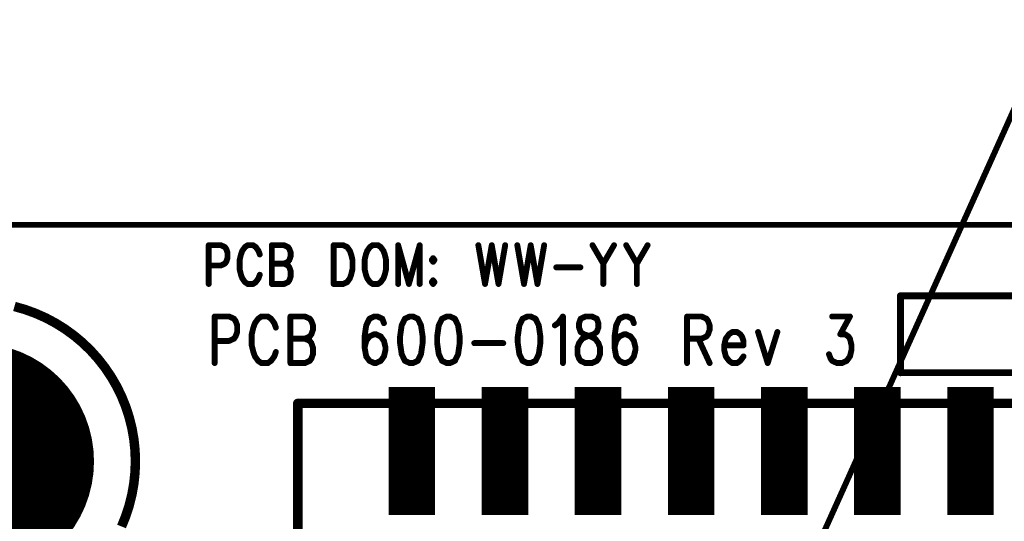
# Model space of a CAD drawing. Extents: x 2 to 38, y 2.4 to 29.6.
# Tile 55 of 93: x 12.9 to 16.7, y 20.5 to 22.4. Entities that reach past the tile are written whole.
import ezdxf

# ---------------------------------------------------------------- set-up
doc = ezdxf.new("R2010")
doc.units = 0
doc.layers.get('0').update_dxf_attribs({"linetype": 'CONTINUOUS'})
doc.layers.add('adt001026', color=1, linetype='CONTINUOUS')

# ---------------------------------------------------------------- blocks, each defined once
blk = doc.blocks.new('D11')
at = {"const_width": 0.0115}
blk.add_lwpolyline([(-0.00575, 0, 1), (0.00575, 0, 1)], format="xyb", close=True, dxfattribs=at)
blk = doc.blocks.new('D13')
at = {"const_width": 0.0185}
blk.add_lwpolyline([(-0.00925, 0, 1), (0.00925, 0, 1)], format="xyb", close=True, dxfattribs=at)
blk = doc.blocks.new('D21')
at = {"const_width": 0.0138}
blk.add_lwpolyline([(-0.0069, 0, 1), (0.0069, 0, 1)], format="xyb", close=True, dxfattribs=at)
blk = doc.blocks.new('D32')
at = {"const_width": 0.4623}
blk.add_lwpolyline([(-0.23115, 0, 1), (0.23115, 0, 1)], format="xyb", close=True, dxfattribs=at)
blk = doc.blocks.new('D51')
at = {"const_width": 0.5004}
blk.add_lwpolyline([(-0.09095, 0), (0.09095, 0)], dxfattribs=at)

msp = doc.modelspace()

# ---------------------------------------------------------------- linework, layer by layer
at = {"layer": 'adt001026', "color": 1}
for points, const_width in [([(14.9567, 18.0506), (16.9216, 22.4196)], 0.023), ([(5.5438, 21.629), (22.881, 21.629)], 0.023), ([(13.6205, 21.5495), (13.6205, 21.3978)], 0.023), ([(13.6205, 21.5495), (13.6678, 21.5495)], 0.023), ([(13.6678, 21.5495), (13.6836, 21.5423)], 0.023), ([(13.7729, 21.5495), (13.7624, 21.5423)], 0.023), ([(13.7939, 21.5495), (13.7729, 21.5495)], 0.023), ([(13.8044, 21.5423), (13.7939, 21.5495)], 0.023), ([(13.8675, 21.5495), (13.8675, 21.3978)], 0.023), ([(13.8675, 21.5495), (13.9148, 21.5495)], 0.023), ([(13.9148, 21.5495), (13.9305, 21.5423)], 0.023), ([(14.1091, 21.5495), (14.1091, 21.3978)], 0.023), ([(14.1091, 21.5495), (14.1459, 21.5495)], 0.023), ([(14.1459, 21.5495), (14.1617, 21.5423)], 0.023), ([(14.2615, 21.5495), (14.251, 21.5423)], 0.023), ([(14.2825, 21.5495), (14.2615, 21.5495)], 0.023), ([(14.293, 21.5423), (14.2825, 21.5495)], 0.023), ([(14.3613, 21.5495), (14.3613, 21.3978)], 0.023), ([(14.3613, 21.5495), (14.4033, 21.3978)], 0.023), ([(14.4454, 21.5495), (14.4033, 21.3978)], 0.023), ([(14.4454, 21.5495), (14.4454, 21.3978)], 0.023), ([(14.6747, 21.5495), (14.7009, 21.3978)], 0.023), ([(14.7272, 21.5495), (14.7009, 21.3978)], 0.023), ([(14.7272, 21.5495), (14.7535, 21.3978)], 0.023), ([(14.7797, 21.5495), (14.7535, 21.3978)], 0.023), ([(14.827, 21.5495), (14.8533, 21.3978)], 0.023), ([(14.8795, 21.5495), (14.8533, 21.3978)], 0.023), ([(14.8795, 21.5495), (14.9058, 21.3978)], 0.023), ([(14.9321, 21.5495), (14.9058, 21.3978)], 0.023), ([(15.1212, 21.5495), (15.1632, 21.4773)], 0.023), ([(15.2053, 21.5495), (15.1632, 21.4773)], 0.023), ([(15.2526, 21.5495), (15.2946, 21.4773)], 0.023), ([(15.3366, 21.5495), (15.2946, 21.4773)], 0.023), ([(13.6836, 21.5423), (13.6888, 21.5351)], 0.023), ([(13.6888, 21.5351), (13.6941, 21.5206)], 0.023), ([(13.6941, 21.5206), (13.6941, 21.499)], 0.023), ([(13.7466, 21.5134), (13.7414, 21.4917)], 0.023), ([(13.7519, 21.5278), (13.7466, 21.5134)], 0.023), ([(13.7624, 21.5423), (13.7519, 21.5278)], 0.023), ([(13.8149, 21.5278), (13.8044, 21.5423)], 0.023), ([(13.8202, 21.5134), (13.8149, 21.5278)], 0.023), ([(13.9305, 21.5423), (13.9358, 21.5351)], 0.023), ([(13.9358, 21.5351), (13.941, 21.5206)], 0.023), ([(13.941, 21.5206), (13.941, 21.5062)], 0.023), ([(14.1617, 21.5423), (14.1722, 21.5278)], 0.023), ([(14.1722, 21.5278), (14.1774, 21.5134)], 0.023), ([(14.1774, 21.5134), (14.1827, 21.4917)], 0.023), ([(14.2352, 21.5134), (14.23, 21.4917)], 0.023), ([(14.2405, 21.5278), (14.2352, 21.5134)], 0.023), ([(14.251, 21.5423), (14.2405, 21.5278)], 0.023), ([(14.3035, 21.5278), (14.293, 21.5423)], 0.023), ([(14.3088, 21.5134), (14.3035, 21.5278)], 0.023), ([(14.314, 21.4917), (14.3088, 21.5134)], 0.023), ([(13.6678, 21.4701), (13.6205, 21.4701)], 0.023), ([(13.6836, 21.4773), (13.6678, 21.4701)], 0.023), ([(13.6888, 21.4845), (13.6836, 21.4773)], 0.023), ([(13.6941, 21.499), (13.6888, 21.4845)], 0.023), ([(13.7414, 21.4917), (13.7414, 21.4556)], 0.023), ([(13.8675, 21.4773), (13.9148, 21.4773)], 0.023), ([(13.9305, 21.4845), (13.9148, 21.4773)], 0.023), ([(13.9148, 21.4773), (13.9305, 21.4701)], 0.023), ([(13.9358, 21.4917), (13.9305, 21.4845)], 0.023), ([(13.9305, 21.4701), (13.9358, 21.4628)], 0.023), ([(13.941, 21.5062), (13.9358, 21.4917)], 0.023), ([(14.1827, 21.4917), (14.1827, 21.4556)], 0.023), ([(14.23, 21.4917), (14.23, 21.4556)], 0.023), ([(14.314, 21.4556), (14.314, 21.4917)], 0.023), ([(14.4979, 21.499), (14.4927, 21.4917)], 0.023), ([(14.4927, 21.4917), (14.4979, 21.4845)], 0.023), ([(14.5032, 21.4917), (14.4979, 21.499)], 0.023), ([(14.4979, 21.4845), (14.5032, 21.4917)], 0.023), ([(15.1632, 21.4773), (15.1632, 21.3978)], 0.023), ([(15.2946, 21.4773), (15.2946, 21.3978)], 0.023), ([(13.7414, 21.4556), (13.7466, 21.4339)], 0.023), ([(13.7466, 21.4339), (13.7519, 21.4195)], 0.023), ([(13.8149, 21.4195), (13.8202, 21.4339)], 0.023), ([(13.9358, 21.4628), (13.941, 21.4484)], 0.023), ([(13.941, 21.4484), (13.941, 21.4267)], 0.023), ([(14.1774, 21.4339), (14.1722, 21.4195)], 0.023), ([(14.1827, 21.4556), (14.1774, 21.4339)], 0.023), ([(14.23, 21.4556), (14.2352, 21.4339)], 0.023), ([(14.2352, 21.4339), (14.2405, 21.4195)], 0.023), ([(14.3035, 21.4195), (14.3088, 21.4339)], 0.023), ([(14.3088, 21.4339), (14.314, 21.4556)], 0.023), ([(14.9794, 21.4628), (15.0739, 21.4628)], 0.023), ([(13.7519, 21.4195), (13.7624, 21.405)], 0.023), ([(13.7624, 21.405), (13.7729, 21.3978)], 0.023), ([(13.7729, 21.3978), (13.7939, 21.3978)], 0.023), ([(13.7939, 21.3978), (13.8044, 21.405)], 0.023), ([(13.8044, 21.405), (13.8149, 21.4195)], 0.023), ([(13.9148, 21.3978), (13.8675, 21.3978)], 0.023), ([(13.9305, 21.405), (13.9148, 21.3978)], 0.023), ([(13.9358, 21.4123), (13.9305, 21.405)], 0.023), ([(13.941, 21.4267), (13.9358, 21.4123)], 0.023), ([(14.1459, 21.3978), (14.1091, 21.3978)], 0.023), ([(14.1617, 21.405), (14.1459, 21.3978)], 0.023), ([(14.1722, 21.4195), (14.1617, 21.405)], 0.023), ([(14.2405, 21.4195), (14.251, 21.405)], 0.023), ([(14.251, 21.405), (14.2615, 21.3978)], 0.023), ([(14.2615, 21.3978), (14.2825, 21.3978)], 0.023), ([(14.2825, 21.3978), (14.293, 21.405)], 0.023), ([(14.293, 21.405), (14.3035, 21.4195)], 0.023), ([(14.4979, 21.4123), (14.4927, 21.405)], 0.023), ([(14.4927, 21.405), (14.4979, 21.3978)], 0.023), ([(14.5032, 21.405), (14.4979, 21.4123)], 0.023), ([(14.4979, 21.3978), (14.5032, 21.405)], 0.023), ([(12.9028, 21.2979), (12.8609, 21.3099)], 0.037), ([(16.3252, 21.0511), (16.3252, 21.3516)], 0.027), ([(16.3252, 21.3516), (16.9262, 21.3516)], 0.027), ([(12.9437, 21.283), (12.9028, 21.2979)], 0.037), ([(12.9835, 21.2653), (12.9437, 21.283)], 0.037), ([(13.0219, 21.2448), (12.9835, 21.2653)], 0.037), ([(13.0589, 21.2217), (13.0219, 21.2448)], 0.037), ([(13.6437, 21.2707), (13.6437, 21.0886)], 0.023), ([(13.6437, 21.2707), (13.7004, 21.2707)], 0.023), ([(13.7004, 21.2707), (13.7193, 21.262)], 0.023), ([(13.7193, 21.262), (13.7256, 21.2533)], 0.023), ([(13.7256, 21.2533), (13.7319, 21.236)], 0.023), ([(13.8013, 21.2447), (13.795, 21.2273)], 0.023), ([(13.8139, 21.262), (13.8013, 21.2447)], 0.023), ([(13.8265, 21.2707), (13.8139, 21.262)], 0.023), ([(13.8517, 21.2707), (13.8265, 21.2707)], 0.023), ([(13.8643, 21.262), (13.8517, 21.2707)], 0.023), ([(13.8769, 21.2447), (13.8643, 21.262)], 0.023), ([(13.8832, 21.2273), (13.8769, 21.2447)], 0.023), ([(13.94, 21.2707), (13.94, 21.0886)], 0.023), ([(13.94, 21.2707), (13.9967, 21.2707)], 0.023), ([(13.9967, 21.2707), (14.0156, 21.262)], 0.023), ([(14.0156, 21.262), (14.0219, 21.2533)], 0.023), ([(14.0219, 21.2533), (14.0282, 21.236)], 0.023), ([(14.2489, 21.262), (14.2363, 21.236)], 0.023), ([(14.2678, 21.2707), (14.2489, 21.262)], 0.023), ([(14.2804, 21.2707), (14.2678, 21.2707)], 0.023), ([(14.2993, 21.262), (14.2804, 21.2707)], 0.023), ([(14.3056, 21.2447), (14.2993, 21.262)], 0.023), ([(14.3876, 21.262), (14.375, 21.236)], 0.023), ([(14.4065, 21.2707), (14.3876, 21.262)], 0.023), ([(14.4191, 21.2707), (14.4065, 21.2707)], 0.023), ([(14.438, 21.262), (14.4191, 21.2707)], 0.023), ([(14.4506, 21.236), (14.438, 21.262)], 0.023), ([(14.5326, 21.262), (14.52, 21.236)], 0.023), ([(14.5515, 21.2707), (14.5326, 21.262)], 0.023), ([(14.5641, 21.2707), (14.5515, 21.2707)], 0.023), ([(14.583, 21.262), (14.5641, 21.2707)], 0.023), ([(14.5956, 21.236), (14.583, 21.262)], 0.023), ([(14.8478, 21.262), (14.8352, 21.236)], 0.023), ([(14.8667, 21.2707), (14.8478, 21.262)], 0.023), ([(14.8793, 21.2707), (14.8667, 21.2707)], 0.023), ([(14.8983, 21.262), (14.8793, 21.2707)], 0.023), ([(14.9109, 21.236), (14.8983, 21.262)], 0.023), ([(14.9739, 21.236), (14.9865, 21.2447)], 0.023), ([(14.9865, 21.2447), (15.0054, 21.2707)], 0.023), ([(15.0054, 21.2707), (15.0054, 21.0886)], 0.023), ([(15.0748, 21.262), (15.0685, 21.2447)], 0.023), ([(15.0685, 21.2447), (15.0685, 21.2273)], 0.023), ([(15.0937, 21.2707), (15.0748, 21.262)], 0.023), ([(15.1189, 21.2707), (15.0937, 21.2707)], 0.023), ([(15.1378, 21.262), (15.1189, 21.2707)], 0.023), ([(15.1441, 21.2447), (15.1378, 21.262)], 0.023), ([(15.1441, 21.2273), (15.1441, 21.2447)], 0.023), ([(15.2261, 21.262), (15.2135, 21.236)], 0.023), ([(15.245, 21.2707), (15.2261, 21.262)], 0.023), ([(15.2576, 21.2707), (15.245, 21.2707)], 0.023), ([(15.2765, 21.262), (15.2576, 21.2707)], 0.023), ([(15.2828, 21.2447), (15.2765, 21.262)], 0.023), ([(15.4909, 21.2707), (15.4909, 21.0886)], 0.023), ([(15.4909, 21.2707), (15.5476, 21.2707)], 0.023), ([(15.5476, 21.2707), (15.5665, 21.262)], 0.023), ([(15.5665, 21.262), (15.5728, 21.2533)], 0.023), ([(15.5728, 21.2533), (15.5791, 21.236)], 0.023), ([(16.0583, 21.2707), (16.1276, 21.2707)], 0.023), ([(16.1276, 21.2707), (16.0898, 21.2013)], 0.023), ([(13.0941, 21.1961), (13.0589, 21.2217)], 0.037), ([(13.1275, 21.1681), (13.0941, 21.1961)], 0.037), ([(13.7319, 21.21), (13.7256, 21.1927)], 0.023), ([(13.7319, 21.236), (13.7319, 21.21)], 0.023), ([(13.795, 21.2273), (13.7887, 21.2013)], 0.023), ([(13.7887, 21.2013), (13.7887, 21.158)], 0.023), ([(14.0219, 21.2013), (14.0156, 21.1927)], 0.023), ([(14.0282, 21.2187), (14.0219, 21.2013)], 0.023), ([(14.0282, 21.236), (14.0282, 21.2187)], 0.023), ([(14.2363, 21.236), (14.23, 21.1927)], 0.023), ([(14.2678, 21.2013), (14.2489, 21.1927)], 0.023), ([(14.2741, 21.2013), (14.2678, 21.2013)], 0.023), ([(14.293, 21.1927), (14.2741, 21.2013)], 0.023), ([(14.375, 21.236), (14.3687, 21.1927)], 0.023), ([(14.4569, 21.1927), (14.4506, 21.236)], 0.023), ([(14.52, 21.236), (14.5137, 21.1927)], 0.023), ([(14.6019, 21.1927), (14.5956, 21.236)], 0.023), ([(14.8352, 21.236), (14.8289, 21.1927)], 0.023), ([(14.9172, 21.1927), (14.9109, 21.236)], 0.023), ([(15.0685, 21.2273), (15.0748, 21.21)], 0.023), ([(15.0748, 21.21), (15.0874, 21.2013)], 0.023), ([(15.0874, 21.2013), (15.1126, 21.1927)], 0.023), ([(15.1, 21.1927), (15.1252, 21.2013)], 0.023), ([(15.1252, 21.2013), (15.1378, 21.21)], 0.023), ([(15.1378, 21.21), (15.1441, 21.2273)], 0.023), ([(15.2135, 21.236), (15.2072, 21.1927)], 0.023), ([(15.245, 21.2013), (15.2261, 21.1927)], 0.023), ([(15.2513, 21.2013), (15.245, 21.2013)], 0.023), ([(15.2702, 21.1927), (15.2513, 21.2013)], 0.023), ([(15.5728, 21.2013), (15.5665, 21.1927)], 0.023), ([(15.5791, 21.2187), (15.5728, 21.2013)], 0.023), ([(15.5791, 21.236), (15.5791, 21.2187)], 0.023), ([(15.6548, 21.2013), (15.6422, 21.184)], 0.023), ([(15.6674, 21.21), (15.6548, 21.2013)], 0.023), ([(15.6863, 21.21), (15.6674, 21.21)], 0.023), ([(15.6989, 21.2013), (15.6863, 21.21)], 0.023), ([(15.7052, 21.1927), (15.6989, 21.2013)], 0.023), ([(15.7683, 21.21), (15.8061, 21.0886)], 0.023), ([(15.8439, 21.21), (15.8061, 21.0886)], 0.023), ([(16.0898, 21.2013), (16.1087, 21.2013)], 0.023), ([(16.1087, 21.2013), (16.1213, 21.1927)], 0.023), ([(13.1588, 21.1378), (13.1275, 21.1681)], 0.037), ([(13.7004, 21.1753), (13.6437, 21.1753)], 0.023), ([(13.7193, 21.184), (13.7004, 21.1753)], 0.023), ([(13.7256, 21.1927), (13.7193, 21.184)], 0.023), ([(13.94, 21.184), (13.9967, 21.184)], 0.023), ([(14.0156, 21.1927), (13.9967, 21.184)], 0.023), ([(13.9967, 21.184), (14.0156, 21.1753)], 0.023), ([(14.0156, 21.1753), (14.0219, 21.1667)], 0.023), ([(14.0219, 21.1667), (14.0282, 21.1493)], 0.023), ([(14.23, 21.1927), (14.23, 21.1493)], 0.023), ([(14.2363, 21.1753), (14.23, 21.1493)], 0.023), ([(14.2489, 21.1927), (14.2363, 21.1753)], 0.023), ([(14.3056, 21.1753), (14.293, 21.1927)], 0.023), ([(14.3119, 21.1493), (14.3056, 21.1753)], 0.023), ([(14.3687, 21.1927), (14.3687, 21.1667)], 0.023), ([(14.3687, 21.1667), (14.375, 21.1233)], 0.023), ([(14.4506, 21.1233), (14.4569, 21.1667)], 0.023), ([(14.4569, 21.1667), (14.4569, 21.1927)], 0.023), ([(14.5137, 21.1927), (14.5137, 21.1667)], 0.023), ([(14.5137, 21.1667), (14.52, 21.1233)], 0.023), ([(14.5956, 21.1233), (14.6019, 21.1667)], 0.023), ([(14.6019, 21.1667), (14.6019, 21.1927)], 0.023), ([(14.6587, 21.1667), (14.7722, 21.1667)], 0.023), ([(14.8289, 21.1927), (14.8289, 21.1667)], 0.023), ([(14.8289, 21.1667), (14.8352, 21.1233)], 0.023), ([(14.9109, 21.1233), (14.9172, 21.1667)], 0.023), ([(14.9172, 21.1667), (14.9172, 21.1927)], 0.023), ([(15.0622, 21.1493), (15.0685, 21.1667)], 0.023), ([(15.0685, 21.1667), (15.0811, 21.184)], 0.023), ([(15.0811, 21.184), (15.1, 21.1927)], 0.023), ([(15.1126, 21.1927), (15.1315, 21.184)], 0.023), ([(15.1315, 21.184), (15.1441, 21.1667)], 0.023), ([(15.1441, 21.1667), (15.1504, 21.1493)], 0.023), ([(15.2072, 21.1927), (15.2072, 21.1493)], 0.023), ([(15.2135, 21.1753), (15.2072, 21.1493)], 0.023), ([(15.2261, 21.1927), (15.2135, 21.1753)], 0.023), ([(15.2828, 21.1753), (15.2702, 21.1927)], 0.023), ([(15.2891, 21.1493), (15.2828, 21.1753)], 0.023), ([(15.5476, 21.184), (15.4909, 21.184)], 0.023), ([(15.535, 21.184), (15.5791, 21.0886)], 0.023), ([(15.5665, 21.1927), (15.5476, 21.184)], 0.023), ([(15.6422, 21.184), (15.6359, 21.158)], 0.023), ([(15.7115, 21.1753), (15.7052, 21.1927)], 0.023), ([(15.7115, 21.158), (15.7115, 21.1753)], 0.023), ([(16.1213, 21.1927), (16.1276, 21.184)], 0.023), ([(16.1276, 21.184), (16.1339, 21.158)], 0.023), ([(13.1879, 21.1055), (13.1588, 21.1378)], 0.037), ([(13.7887, 21.158), (13.795, 21.132)], 0.023), ([(13.795, 21.132), (13.8013, 21.1146)], 0.023), ([(13.8769, 21.1146), (13.8832, 21.132)], 0.023), ([(14.0282, 21.1233), (14.0219, 21.106)], 0.023), ([(14.0282, 21.1493), (14.0282, 21.1233)], 0.023), ([(14.23, 21.1493), (14.2363, 21.1146)], 0.023), ([(14.3056, 21.1146), (14.3119, 21.1407)], 0.023), ([(14.3119, 21.1407), (14.3119, 21.1493)], 0.023), ([(14.375, 21.1233), (14.3876, 21.0973)], 0.023), ([(14.438, 21.0973), (14.4506, 21.1233)], 0.023), ([(14.52, 21.1233), (14.5326, 21.0973)], 0.023), ([(14.583, 21.0973), (14.5956, 21.1233)], 0.023), ([(14.8352, 21.1233), (14.8478, 21.0973)], 0.023), ([(14.8983, 21.0973), (14.9109, 21.1233)], 0.023), ([(15.0622, 21.1233), (15.0622, 21.1493)], 0.023), ([(15.0685, 21.106), (15.0622, 21.1233)], 0.023), ([(15.1504, 21.1233), (15.1441, 21.106)], 0.023), ([(15.1504, 21.1493), (15.1504, 21.1233)], 0.023), ([(15.2072, 21.1493), (15.2135, 21.1146)], 0.023), ([(15.2828, 21.1146), (15.2891, 21.1407)], 0.023), ([(15.2891, 21.1407), (15.2891, 21.1493)], 0.023), ([(15.6359, 21.158), (15.7115, 21.158)], 0.023), ([(15.6359, 21.158), (15.6359, 21.1407)], 0.023), ([(15.6359, 21.1407), (15.6422, 21.1146)], 0.023), ([(16.052, 21.106), (16.0457, 21.1233)], 0.023), ([(16.1339, 21.1407), (16.1276, 21.1146)], 0.023), ([(16.1339, 21.158), (16.1339, 21.1407)], 0.023), ([(13.2147, 21.0711), (13.1879, 21.1055)], 0.037), ([(13.8013, 21.1146), (13.8139, 21.0973)], 0.023), ([(13.8139, 21.0973), (13.8265, 21.0886)], 0.023), ([(13.8265, 21.0886), (13.8517, 21.0886)], 0.023), ([(13.8517, 21.0886), (13.8643, 21.0973)], 0.023), ([(13.8643, 21.0973), (13.8769, 21.1146)], 0.023), ([(13.9967, 21.0886), (13.94, 21.0886)], 0.023), ([(14.0156, 21.0973), (13.9967, 21.0886)], 0.023), ([(14.0219, 21.106), (14.0156, 21.0973)], 0.023), ([(14.2363, 21.1146), (14.2489, 21.0973)], 0.023), ([(14.2489, 21.0973), (14.2678, 21.0886)], 0.023), ([(14.2678, 21.0886), (14.2741, 21.0886)], 0.023), ([(14.2741, 21.0886), (14.293, 21.0973)], 0.023), ([(14.293, 21.0973), (14.3056, 21.1146)], 0.023), ([(14.3876, 21.0973), (14.4065, 21.0886)], 0.023), ([(14.4065, 21.0886), (14.4191, 21.0886)], 0.023), ([(14.4191, 21.0886), (14.438, 21.0973)], 0.023), ([(14.5326, 21.0973), (14.5515, 21.0886)], 0.023), ([(14.5515, 21.0886), (14.5641, 21.0886)], 0.023), ([(14.5641, 21.0886), (14.583, 21.0973)], 0.023), ([(14.8478, 21.0973), (14.8667, 21.0886)], 0.023), ([(14.8667, 21.0886), (14.8793, 21.0886)], 0.023), ([(14.8793, 21.0886), (14.8983, 21.0973)], 0.023), ([(15.0748, 21.0973), (15.0685, 21.106)], 0.023), ([(15.0937, 21.0886), (15.0748, 21.0973)], 0.023), ([(15.1189, 21.0886), (15.0937, 21.0886)], 0.023), ([(15.1378, 21.0973), (15.1189, 21.0886)], 0.023), ([(15.1441, 21.106), (15.1378, 21.0973)], 0.023), ([(15.2135, 21.1146), (15.2261, 21.0973)], 0.023), ([(15.2261, 21.0973), (15.245, 21.0886)], 0.023), ([(15.245, 21.0886), (15.2513, 21.0886)], 0.023), ([(15.2513, 21.0886), (15.2702, 21.0973)], 0.023), ([(15.2702, 21.0973), (15.2828, 21.1146)], 0.023), ([(15.6422, 21.1146), (15.6548, 21.0973)], 0.023), ([(15.6548, 21.0973), (15.6674, 21.0886)], 0.023), ([(15.6674, 21.0886), (15.6863, 21.0886)], 0.023), ([(15.6863, 21.0886), (15.6989, 21.0973)], 0.023), ([(15.6989, 21.0973), (15.7115, 21.1146)], 0.023), ([(16.0583, 21.0973), (16.052, 21.106)], 0.023), ([(16.0772, 21.0886), (16.0583, 21.0973)], 0.023), ([(16.0961, 21.0886), (16.0772, 21.0886)], 0.023), ([(16.115, 21.0973), (16.0961, 21.0886)], 0.023), ([(16.1276, 21.1146), (16.115, 21.0973)], 0.023), ([(13.2391, 21.035), (13.2147, 21.0711)], 0.037), ([(16.9262, 21.0511), (16.3252, 21.0511)], 0.027), ([(13.2609, 20.9973), (13.2391, 21.035)], 0.037), ([(13.28, 20.9582), (13.2609, 20.9973)], 0.037), ([(13.2963, 20.9178), (13.28, 20.9582)], 0.037), ([(13.9688, 19.7842), (13.9688, 20.9309)], 0.037), ([(13.9688, 20.9309), (17.0449, 20.9309)], 0.037), ([(13.3097, 20.8763), (13.2963, 20.9178)], 0.037), ([(13.3203, 20.8341), (13.3097, 20.8763)], 0.037), ([(13.3278, 20.7912), (13.3203, 20.8341)], 0.037), ([(13.3324, 20.7479), (13.3278, 20.7912)], 0.037), ([(13.3339, 20.7043), (13.3324, 20.7479)], 0.037), ([(13.3323, 20.6601), (13.3339, 20.7036)], 0.037), ([(13.3339, 20.7043), (13.3339, 20.7043)], 0.037), ([(13.3339, 20.7036), (13.3339, 20.7043)], 0.037), ([(13.3277, 20.6168), (13.3323, 20.6601)], 0.037), ([(13.3201, 20.5739), (13.3277, 20.6168)], 0.037), ([(13.3095, 20.5316), (13.3201, 20.5739)], 0.037), ([(13.296, 20.4902), (13.3095, 20.5316)], 0.037), ([(13.2797, 20.4498), (13.296, 20.4902)], 0.037)]:
    msp.add_lwpolyline(points, dxfattribs=dict(at, const_width=const_width))

# ---------------------------------------------------------------- block references
at = {"layer": 'adt001026'}
for name, p in [('D11', (13.6205, 21.5495)), ('D11', (13.6205, 21.5495)), ('D11', (13.6678, 21.5495)), ('D11', (13.7729, 21.5495)), ('D11', (13.7939, 21.5495)), ('D11', (13.8675, 21.5495)), ('D11', (13.8675, 21.5495)), ('D11', (13.9148, 21.5495)), ('D11', (14.1091, 21.5495)), ('D11', (14.1091, 21.5495)), ('D11', (14.1459, 21.5495)), ('D11', (14.2615, 21.5495)), ('D11', (14.2615, 21.5495)), ('D11', (14.2825, 21.5495)), ('D11', (14.3613, 21.5495)), ('D11', (14.3613, 21.5495)), ('D11', (14.4454, 21.5495)), ('D11', (14.4454, 21.5495)), ('D11', (14.6747, 21.5495)), ('D11', (14.7272, 21.5495)), ('D11', (14.7272, 21.5495)), ('D11', (14.7797, 21.5495)), ('D11', (14.827, 21.5495)), ('D11', (14.8795, 21.5495)), ('D11', (14.8795, 21.5495)), ('D11', (14.9321, 21.5495)), ('D11', (15.1212, 21.5495)), ('D11', (15.2053, 21.5495)), ('D11', (15.2526, 21.5495)), ('D11', (15.3366, 21.5495)), ('D11', (13.6836, 21.5423)), ('D11', (13.6888, 21.5351)), ('D11', (13.6941, 21.5206)), ('D11', (13.7466, 21.5134)), ('D11', (13.7519, 21.5278)), ('D11', (13.7624, 21.5423)), ('D11', (13.8044, 21.5423)), ('D11', (13.8149, 21.5278)), ('D11', (13.8202, 21.5134)), ('D11', (13.9305, 21.5423)), ('D11', (13.9358, 21.5351)), ('D11', (13.941, 21.5206)), ('D11', (14.1617, 21.5423)), ('D11', (14.1722, 21.5278)), ('D11', (14.1774, 21.5134)), ('D11', (14.2352, 21.5134)), ('D11', (14.2405, 21.5278)), ('D11', (14.251, 21.5423)), ('D11', (14.293, 21.5423)), ('D11', (14.3035, 21.5278)), ('D11', (14.3088, 21.5134)), ('D11', (13.6205, 21.4701)), ('D11', (13.6678, 21.4701)), ('D11', (13.6836, 21.4773)), ('D11', (13.6888, 21.4845)), ('D11', (13.6941, 21.499)), ('D11', (13.7414, 21.4917)), ('D11', (13.8675, 21.4773)), ('D11', (13.9148, 21.4773)), ('D11', (13.9148, 21.4773)), ('D11', (13.9305, 21.4845)), ('D11', (13.9305, 21.4701)), ('D11', (13.9358, 21.4917)), ('D11', (13.941, 21.5062)), ('D11', (14.1827, 21.4917)), ('D11', (14.23, 21.4917)), ('D11', (14.314, 21.4917)), ('D11', (14.4927, 21.4917)), ('D11', (14.4979, 21.499)), ('D11', (14.4979, 21.499)), ('D11', (14.4979, 21.4845)), ('D11', (14.5032, 21.4917)), ('D11', (15.1632, 21.4773)), ('D11', (15.1632, 21.4773)), ('D11', (15.2946, 21.4773)), ('D11', (15.2946, 21.4773)), ('D11', (13.7414, 21.4556)), ('D11', (13.7466, 21.4339)), ('D11', (13.8202, 21.4339)), ('D11', (13.9358, 21.4628)), ('D11', (13.941, 21.4484)), ('D11', (14.1774, 21.4339)), ('D11', (14.1827, 21.4556)), ('D11', (14.23, 21.4556)), ('D11', (14.2352, 21.4339)), ('D11', (14.3088, 21.4339)), ('D11', (14.314, 21.4556)), ('D11', (14.9794, 21.4628)), ('D11', (15.0739, 21.4628)), ('D11', (13.6205, 21.3978)), ('D11', (13.7519, 21.4195)), ('D11', (13.7624, 21.405)), ('D11', (13.7729, 21.3978)), ('D11', (13.7939, 21.3978)), ('D11', (13.8044, 21.405)), ('D11', (13.8149, 21.4195)), ('D11', (13.8675, 21.3978)), ('D11', (13.8675, 21.3978)), ('D11', (13.9148, 21.3978)), ('D11', (13.9305, 21.405)), ('D11', (13.9358, 21.4123)), ('D11', (13.941, 21.4267)), ('D11', (14.1091, 21.3978)), ('D11', (14.1091, 21.3978)), ('D11', (14.1459, 21.3978)), ('D11', (14.1617, 21.405)), ('D11', (14.1722, 21.4195)), ('D11', (14.2405, 21.4195)), ('D11', (14.251, 21.405)), ('D11', (14.2615, 21.3978)), ('D11', (14.2825, 21.3978)), ('D11', (14.293, 21.405)), ('D11', (14.3035, 21.4195)), ('D11', (14.3613, 21.3978)), ('D11', (14.4033, 21.3978)), ('D11', (14.4033, 21.3978)), ('D11', (14.4454, 21.3978)), ('D11', (14.4927, 21.405)), ('D11', (14.4979, 21.4123)), ('D11', (14.4979, 21.4123)), ('D11', (14.4979, 21.3978)), ('D11', (14.5032, 21.405)), ('D11', (14.7009, 21.3978)), ('D11', (14.7009, 21.3978)), ('D11', (14.7535, 21.3978)), ('D11', (14.7535, 21.3978)), ('D11', (14.8533, 21.3978)), ('D11', (14.8533, 21.3978)), ('D11', (14.9058, 21.3978)), ('D11', (14.9058, 21.3978)), ('D11', (15.1632, 21.3978)), ('D11', (15.2946, 21.3978)), ('D21', (16.3252, 21.3516)), ('D13', (12.9028, 21.2979)), ('D13', (12.9437, 21.283)), ('D13', (12.9835, 21.2653)), ('D13', (13.0219, 21.2448)), ('D11', (13.6437, 21.2707)), ('D11', (13.6437, 21.2707)), ('D11', (13.7004, 21.2707)), ('D11', (13.7193, 21.262)), ('D11', (13.7256, 21.2533)), ('D11', (13.8013, 21.2447)), ('D11', (13.8139, 21.262)), ('D11', (13.8265, 21.2707)), ('D11', (13.8517, 21.2707)), ('D11', (13.8643, 21.262)), ('D11', (13.8769, 21.2447)), ('D11', (13.94, 21.2707)), ('D11', (13.94, 21.2707)), ('D11', (13.9967, 21.2707)), ('D11', (14.0156, 21.262)), ('D11', (14.0219, 21.2533)), ('D11', (14.2489, 21.262)), ('D11', (14.2678, 21.2707)), ('D11', (14.2804, 21.2707)), ('D11', (14.2993, 21.262)), ('D11', (14.3056, 21.2447)), ('D11', (14.3876, 21.262)), ('D11', (14.4065, 21.2707)), ('D11', (14.4065, 21.2707)), ('D11', (14.4191, 21.2707)), ('D11', (14.438, 21.262)), ('D11', (14.5326, 21.262)), ('D11', (14.5515, 21.2707)), ('D11', (14.5515, 21.2707)), ('D11', (14.5641, 21.2707)), ('D11', (14.583, 21.262)), ('D11', (14.8478, 21.262)), ('D11', (14.8667, 21.2707)), ('D11', (14.8667, 21.2707)), ('D11', (14.8793, 21.2707)), ('D11', (14.8983, 21.262)), ('D11', (14.9865, 21.2447)), ('D11', (15.0054, 21.2707)), ('D11', (15.0685, 21.2447)), ('D11', (15.0748, 21.262)), ('D11', (15.0937, 21.2707)), ('D11', (15.0937, 21.2707)), ('D11', (15.1189, 21.2707)), ('D11', (15.1378, 21.262)), ('D11', (15.1441, 21.2447)), ('D11', (15.2261, 21.262)), ('D11', (15.245, 21.2707)), ('D11', (15.2576, 21.2707)), ('D11', (15.2765, 21.262)), ('D11', (15.2828, 21.2447)), ('D11', (15.4909, 21.2707)), ('D11', (15.4909, 21.2707)), ('D11', (15.5476, 21.2707)), ('D11', (15.5665, 21.262)), ('D11', (15.5728, 21.2533)), ('D11', (16.0583, 21.2707)), ('D11', (16.1276, 21.2707)), ('D13', (13.0589, 21.2217)), ('D13', (13.0941, 21.1961)), ('D11', (13.7319, 21.236)), ('D11', (13.7319, 21.21)), ('D11', (13.7887, 21.2013)), ('D11', (13.795, 21.2273)), ('D11', (13.8832, 21.2273)), ('D11', (14.0219, 21.2013)), ('D11', (14.0282, 21.236)), ('D11', (14.0282, 21.2187)), ('D11', (14.2363, 21.236)), ('D11', (14.2678, 21.2013)), ('D11', (14.2741, 21.2013)), ('D11', (14.375, 21.236)), ('D11', (14.4506, 21.236)), ('D11', (14.52, 21.236)), ('D11', (14.5956, 21.236)), ('D11', (14.8352, 21.236)), ('D11', (14.9109, 21.236)), ('D11', (14.9739, 21.236)), ('D11', (15.0685, 21.2273)), ('D11', (15.0748, 21.21)), ('D11', (15.0874, 21.2013)), ('D11', (15.1252, 21.2013)), ('D11', (15.1378, 21.21)), ('D11', (15.1441, 21.2273)), ('D11', (15.2135, 21.236)), ('D11', (15.245, 21.2013)), ('D11', (15.2513, 21.2013)), ('D11', (15.5728, 21.2013)), ('D11', (15.5791, 21.236)), ('D11', (15.5791, 21.2187)), ('D11', (15.6548, 21.2013)), ('D11', (15.6674, 21.21)), ('D11', (15.6863, 21.21)), ('D11', (15.6989, 21.2013)), ('D11', (15.7683, 21.21)), ('D11', (15.8439, 21.21)), ('D11', (16.0898, 21.2013)), ('D11', (16.1087, 21.2013)), ('D13', (13.1275, 21.1681)), ('D11', (13.6437, 21.1753)), ('D11', (13.7004, 21.1753)), ('D11', (13.7193, 21.184)), ('D11', (13.7256, 21.1927)), ('D11', (13.94, 21.184)), ('D11', (13.9967, 21.184)), ('D11', (13.9967, 21.184)), ('D11', (14.0156, 21.1927)), ('D11', (14.0156, 21.1753)), ('D11', (14.0219, 21.1667)), ('D11', (14.23, 21.1927)), ('D11', (14.2363, 21.1753)), ('D11', (14.2489, 21.1927)), ('D11', (14.293, 21.1927)), ('D11', (14.3056, 21.1753)), ('D11', (14.3687, 21.1927)), ('D11', (14.3687, 21.1667)), ('D11', (14.4569, 21.1927)), ('D11', (14.4569, 21.1667)), ('D11', (14.5137, 21.1927)), ('D11', (14.5137, 21.1667)), ('D11', (14.6019, 21.1927)), ('D11', (14.6019, 21.1667)), ('D11', (14.6587, 21.1667)), ('D11', (14.7722, 21.1667)), ('D11', (14.8289, 21.1927)), ('D11', (14.8289, 21.1667)), ('D11', (14.9172, 21.1927)), ('D11', (14.9172, 21.1667)), ('D11', (15.0685, 21.1667)), ('D11', (15.0811, 21.184)), ('D11', (15.1, 21.1927)), ('D11', (15.1126, 21.1927)), ('D11', (15.1315, 21.184)), ('D11', (15.1441, 21.1667)), ('D11', (15.2072, 21.1927)), ('D11', (15.2135, 21.1753)), ('D11', (15.2261, 21.1927)), ('D11', (15.2702, 21.1927)), ('D11', (15.2828, 21.1753)), ('D11', (15.4909, 21.184)), ('D11', (15.535, 21.184)), ('D11', (15.5476, 21.184)), ('D11', (15.5665, 21.1927)), ('D11', (15.6422, 21.184)), ('D11', (15.7052, 21.1927)), ('D11', (15.7115, 21.1753)), ('D11', (16.1213, 21.1927)), ('D11', (16.1276, 21.184)), ('D32', (12.7098, 20.7043)), ('D13', (13.1588, 21.1378)), ('D11', (13.7887, 21.158)), ('D11', (13.795, 21.132)), ('D11', (13.8832, 21.132)), ('D11', (14.0282, 21.1493)), ('D11', (14.0282, 21.1233)), ('D11', (14.23, 21.1493)), ('D11', (14.23, 21.1493)), ('D11', (14.3119, 21.1493)), ('D11', (14.3119, 21.1407)), ('D11', (14.375, 21.1233)), ('D11', (14.4506, 21.1233)), ('D11', (14.52, 21.1233)), ('D11', (14.5956, 21.1233)), ('D11', (14.8352, 21.1233)), ('D11', (14.9109, 21.1233)), ('D11', (15.0622, 21.1493)), ('D11', (15.0622, 21.1233)), ('D11', (15.1504, 21.1493)), ('D11', (15.1504, 21.1233)), ('D11', (15.2072, 21.1493)), ('D11', (15.2072, 21.1493)), ('D11', (15.2891, 21.1493)), ('D11', (15.2891, 21.1407)), ('D11', (15.6359, 21.158)), ('D11', (15.6359, 21.158)), ('D11', (15.6359, 21.1407)), ('D11', (15.7115, 21.158)), ('D11', (16.0457, 21.1233)), ('D11', (16.1339, 21.158)), ('D11', (16.1339, 21.1407)), ('D13', (13.1879, 21.1055)), ('D11', (13.6437, 21.0886)), ('D11', (13.8013, 21.1146)), ('D11', (13.8139, 21.0973)), ('D11', (13.8265, 21.0886)), ('D11', (13.8517, 21.0886)), ('D11', (13.8643, 21.0973)), ('D11', (13.8769, 21.1146)), ('D11', (13.94, 21.0886)), ('D11', (13.94, 21.0886)), ('D11', (13.9967, 21.0886)), ('D11', (14.0156, 21.0973)), ('D11', (14.0219, 21.106)), ('D11', (14.2363, 21.1146)), ('D11', (14.2489, 21.0973)), ('D11', (14.2678, 21.0886)), ('D11', (14.2741, 21.0886)), ('D11', (14.293, 21.0973)), ('D11', (14.3056, 21.1146)), ('D11', (14.3876, 21.0973)), ('D11', (14.4065, 21.0886)), ('D11', (14.4191, 21.0886)), ('D11', (14.438, 21.0973)), ('D11', (14.5326, 21.0973)), ('D11', (14.5515, 21.0886)), ('D11', (14.5641, 21.0886)), ('D11', (14.583, 21.0973)), ('D11', (14.8478, 21.0973)), ('D11', (14.8667, 21.0886)), ('D11', (14.8793, 21.0886)), ('D11', (14.8983, 21.0973)), ('D11', (15.0054, 21.0886)), ('D11', (15.0685, 21.106)), ('D11', (15.0748, 21.0973)), ('D11', (15.0937, 21.0886)), ('D11', (15.1189, 21.0886)), ('D11', (15.1378, 21.0973)), ('D11', (15.1441, 21.106)), ('D11', (15.2135, 21.1146)), ('D11', (15.2261, 21.0973)), ('D11', (15.245, 21.0886)), ('D11', (15.2513, 21.0886)), ('D11', (15.2702, 21.0973)), ('D11', (15.2828, 21.1146)), ('D11', (15.4909, 21.0886)), ('D11', (15.5791, 21.0886)), ('D11', (15.6422, 21.1146)), ('D11', (15.6548, 21.0973)), ('D11', (15.6674, 21.0886)), ('D11', (15.6863, 21.0886)), ('D11', (15.6989, 21.0973)), ('D11', (15.7115, 21.1146)), ('D11', (15.8061, 21.0886)), ('D11', (15.8061, 21.0886)), ('D11', (16.052, 21.106)), ('D11', (16.0583, 21.0973)), ('D11', (16.0772, 21.0886)), ('D11', (16.0961, 21.0886)), ('D11', (16.115, 21.0973)), ('D11', (16.1276, 21.1146)), ('D13', (13.2147, 21.0711)), ('D21', (16.3252, 21.0511)), ('D21', (16.3252, 21.0511)), ('D13', (13.2391, 21.035)), ('D13', (13.2609, 20.9973)), ('D51', (14.4147, 20.7444)), ('D51', (14.7788, 20.7444)), ('D51', (15.1428, 20.7444)), ('D51', (15.5069, 20.7444)), ('D51', (15.8709, 20.7444)), ('D51', (16.2349, 20.7444)), ('D51', (16.599, 20.7444)), ('D13', (13.28, 20.9582)), ('D13', (13.9688, 20.9309)), ('D13', (13.2963, 20.9178)), ('D13', (13.3097, 20.8763)), ('D13', (13.3203, 20.8341)), ('D13', (13.3278, 20.7912)), ('D13', (13.3324, 20.7479)), ('D13', (13.3339, 20.7043)), ('D13', (13.3339, 20.7043)), ('D13', (13.3339, 20.7043)), ('D13', (13.3339, 20.7036)), ('D13', (13.3323, 20.6601)), ('D13', (13.3277, 20.6168)), ('D13', (13.3201, 20.5739)), ('D13', (13.3095, 20.5316)), ('D13', (13.296, 20.4902))]:
    msp.add_blockref(name, p, dxfattribs=at)

doc.saveas('drawing.dxf')
